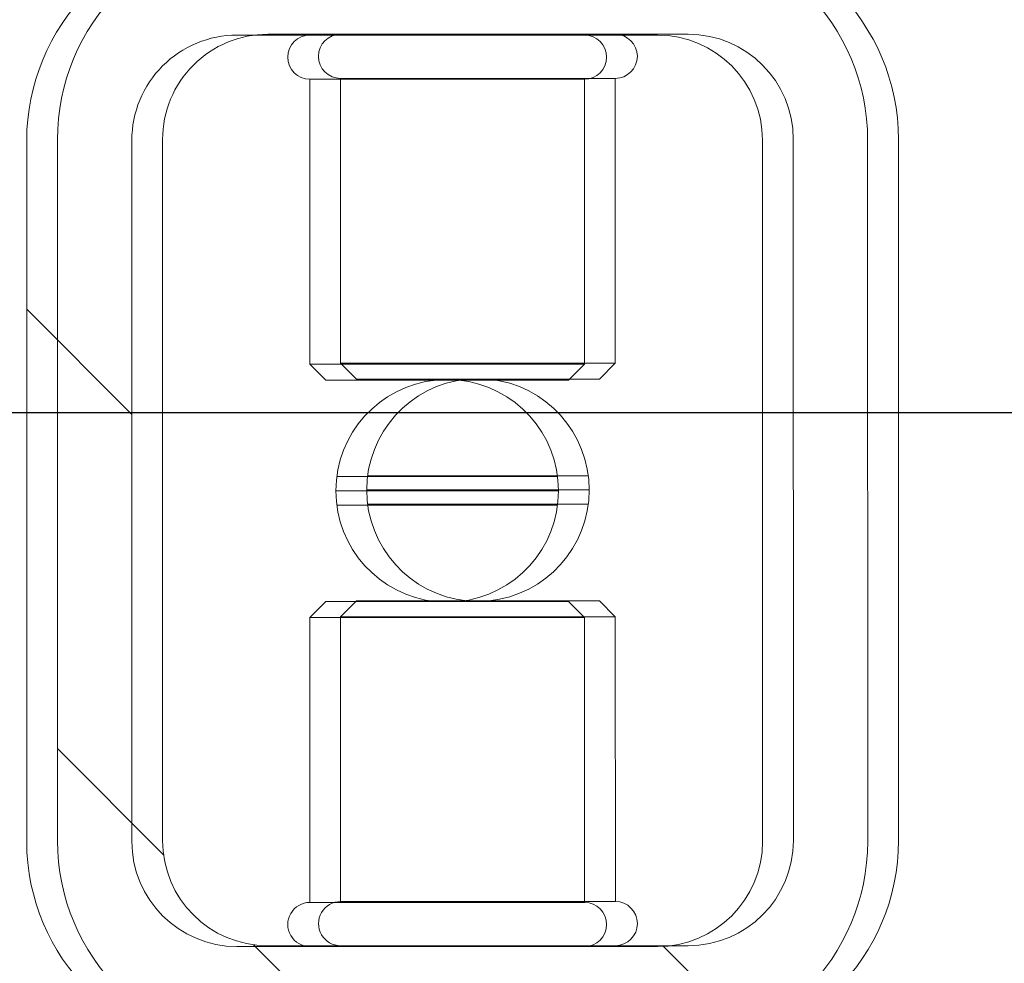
# Model space of a CAD drawing. Header units: feet. Extents: x 0 to 152508, y 0 to 59434.
# Tile 15 of 78: x 152346.045 to 152346.192, y 59280.798 to 59280.938. Entities that reach past the tile are written whole.
import ezdxf
from ezdxf import colors
from ezdxf.entities.mleader import LeaderData, LeaderLine
from ezdxf.math import Vec2, Vec3

# ---------------------------------------------------------------- set-up
doc = ezdxf.new("R2010")
doc.units = ezdxf.units.FT
doc.header["$LTSCALE"] = 0.1
doc.header["$MEASUREMENT"] = 0
for name, color, linetype, lineweight in [('Bridge plan$0$BR_P_Rail_Object', 251, 'Continuous', 30), ('Bridge plan$0$BR_P_Slab_Object', 2, 'Continuous', 30), ('Bridge plan$0$new FSB deck grid - PV_P_Curb', 1, 'Continuous', 13), ('Bridge plan$0$PV_P_EOP_Br', 252, 'Continuous', 30), ('Bridge plan$0$SC_Scratch7', 252, 'Continuous', 0)]:
    doc.layers.add(name, color=color, linetype=linetype, lineweight=lineweight)
doc.layers.add('Trellis Base$0$L-ANNO-NOTE', color=30, linetype='Continuous')
doc.styles.add('Trellis Base$0$ARIAL', font='arial.ttf', dxfattribs={"width": 0.9})
pattern_1 = [(135.001858, (9.823306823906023, -14.04070474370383), (0.2651559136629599, 0.2651731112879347), []), (135.001858, (9.646530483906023, -14.04071047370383), (0.2651559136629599, 0.2651731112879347), [])]

# ---------------------------------------------------------------- blocks, each defined once
blk = doc.blocks.new('Bridge plan$0$HIGH ST SCREENWALL_2 PANEL PLAN_8')
at = {"layer": 'Bridge plan$0$SC_Scratch7', "lineweight": 0, "extrusion": (0, 0, -1)}
h = blk.add_hatch(dxfattribs=at)
h.set_pattern_fill('ANSI32', color=256, scale=0.01, style=0, pattern_type=2)
h.set_pattern_definition(pattern_1)
h.paths.add_polyline_path([(2.398455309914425, 0.08396245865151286), (2.398458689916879, -0.02020399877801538, -0.4142135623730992), (2.36720976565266, -0.0514549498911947), (2.304709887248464, -0.051456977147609, -0.414213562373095), (2.273458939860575, -0.02020805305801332), (2.273455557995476, 0.08395840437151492, -0.414213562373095), (2.304704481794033, 0.1152093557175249), (2.367204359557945, 0.1152113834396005, -0.414213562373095)])
h.paths.add_polyline_path([(2.289083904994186, -0.02020754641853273, 0.414213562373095), (2.304709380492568, -0.0358320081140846), (2.367209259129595, -0.03582998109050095, 0.414213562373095), (2.382833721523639, -0.02020450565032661), (2.382830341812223, 0.0839619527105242, 0.4142135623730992), (2.367204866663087, 0.09958641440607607), (2.30470498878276, 0.09958438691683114, 0.414213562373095), (2.289080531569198, 0.08395891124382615)])
h = blk.add_hatch(dxfattribs=at)
h.set_pattern_fill('ANSI32', color=256, scale=0.01, style=0, pattern_type=2)
h.set_pattern_definition(pattern_1)
h.paths.add_polyline_path([(2.398455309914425, 0.08396245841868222), (2.398458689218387, -0.02020399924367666, -0.4142135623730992), (2.367209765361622, -0.05145495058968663), (2.304709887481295, -0.05145697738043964, -0.414213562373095), (2.273458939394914, -0.02020805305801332), (2.273455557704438, 0.08395840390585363, -0.414213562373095), (2.304704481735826, 0.1152093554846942), (2.367204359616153, 0.1152113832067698, -0.414213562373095)])
h.paths.add_polyline_path([(2.289083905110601, -0.02020754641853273, 0.414213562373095), (2.304709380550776, -0.03583200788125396), (2.367209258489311, -0.03582998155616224, 0.414213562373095), (2.382833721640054, -0.02020450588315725), (2.382830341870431, 0.08396195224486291, 0.4142135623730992), (2.367204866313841, 0.09958641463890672), (2.304704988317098, 0.0995843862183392, 0.414213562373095), (2.289080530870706, 0.08395891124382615)])
at = {"layer": 'Bridge plan$0$SC_Scratch7', "lineweight": 0}
for p, q in [((-2.304704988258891, 0.09958438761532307), (-2.367204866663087, 0.09958641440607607)), ((-2.304704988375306, 0.09958438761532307), (-2.367204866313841, 0.09958641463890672)), ((-2.35637176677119, 0.0930243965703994), (-2.35637313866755, 0.05070820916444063)), ((-2.356371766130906, 0.09302439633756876), (-2.356373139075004, 0.0507082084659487)), ((-2.35635619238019, 0.09302439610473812), (-2.35637176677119, 0.0930243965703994)), ((-2.35635619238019, 0.09302439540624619), (-2.356371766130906, 0.09302439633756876)), ((-2.315538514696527, 0.09302307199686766), (-2.35635619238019, 0.09302439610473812)), ((-2.315538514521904, 0.09302307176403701), (-2.35635619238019, 0.09302439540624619)), ((-2.315539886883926, 0.0507068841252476), (-2.315538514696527, 0.09302307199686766)), ((-2.315539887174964, 0.05070688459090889), (-2.315538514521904, 0.09302307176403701)), ((-2.398455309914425, 0.08396245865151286), (-2.39845868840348, -0.02020399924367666)), ((-2.398455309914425, 0.08396245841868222), (-2.398458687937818, -0.02020399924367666)), ((-2.382830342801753, 0.08396195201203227), (-2.382833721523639, -0.02020450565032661)), ((-2.3828303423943, 0.08396195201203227), (-2.382833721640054, -0.02020450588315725)), ((-2.289083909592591, -0.02020754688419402), (-2.289080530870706, 0.08395891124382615)), ((-2.289083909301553, -0.02020754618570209), (-2.289080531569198, 0.08395891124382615)), ((-2.273458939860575, -0.02020805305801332), (-2.273455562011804, 0.0839584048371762)), ((-2.273458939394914, -0.02020805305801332), (-2.273455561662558, 0.08395840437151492)), ((-2.35637313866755, 0.05070820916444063), (-2.354001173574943, 0.04833608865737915)), ((-2.356357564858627, 0.05070820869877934), (-2.35637313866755, 0.05070820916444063)), ((-2.356373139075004, 0.0507082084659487), (-2.354001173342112, 0.04833608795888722)), ((-2.356357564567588, 0.05070820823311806), (-2.356373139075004, 0.0507082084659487)), ((-2.315539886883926, 0.0507068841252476), (-2.356357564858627, 0.05070820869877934)), ((-2.315539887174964, 0.05070688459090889), (-2.356357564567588, 0.05070820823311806)), ((-2.317912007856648, 0.04833491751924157), (-2.315539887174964, 0.05070688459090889)), ((-2.317912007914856, 0.04833491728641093), (-2.315539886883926, 0.0507068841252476)), ((-2.353987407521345, 0.04833608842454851), (-2.354001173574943, 0.04833608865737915)), ((-2.353987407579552, 0.04833608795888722), (-2.354001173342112, 0.04833608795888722)), ((-2.317912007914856, 0.04833491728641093), (-2.353987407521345, 0.04833608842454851)), ((-2.317912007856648, 0.04833491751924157), (-2.353987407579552, 0.04833608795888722)), ((-2.319552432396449, 0.03400125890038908), (-2.352361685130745, 0.03400232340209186)), ((-2.319552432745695, 0.03400125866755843), (-2.352361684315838, 0.03400232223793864)), ((-2.319415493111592, 0.03187666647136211), (-2.352498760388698, 0.03187773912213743)), ((-2.319415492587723, 0.03187666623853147), (-2.352498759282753, 0.03187773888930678)), ((-2.319552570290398, 0.02975208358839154), (-2.35236182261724, 0.02975314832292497)), ((-2.319552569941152, 0.02975208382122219), (-2.352361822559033, 0.02975314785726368)), ((-2.354002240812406, 0.01541948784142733), (-2.35637436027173, 0.01304752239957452)), ((-2.354002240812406, 0.01541948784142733), (-2.356374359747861, 0.01304752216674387)), ((-2.354002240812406, 0.01541948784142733), (-2.317913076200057, 0.01541831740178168)), ((-2.354002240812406, 0.01541948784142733), (-2.317913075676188, 0.01541831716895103)), ((-2.315541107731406, 0.01304619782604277), (-2.317913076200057, 0.01541831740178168)), ((-2.315541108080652, 0.01304619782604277), (-2.317913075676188, 0.01541831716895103)), ((-2.35637436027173, 0.01304752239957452), (-2.356375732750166, -0.02926866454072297)), ((-2.356374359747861, 0.01304752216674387), (-2.356375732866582, -0.02926866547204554)), ((-2.35637436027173, 0.01304752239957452), (-2.315541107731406, 0.01304619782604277)), ((-2.356374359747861, 0.01304752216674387), (-2.315541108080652, 0.01304619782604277)), ((-2.315542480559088, -0.02926999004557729), (-2.315541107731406, 0.01304619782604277)), ((-2.31554248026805, -0.029269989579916), (-2.315541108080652, 0.01304619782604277)), ((-2.356375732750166, -0.02926866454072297), (-2.315542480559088, -0.02926999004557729)), ((-2.356375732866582, -0.02926866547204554), (-2.31554248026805, -0.029269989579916)), ((-2.367209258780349, -0.03582998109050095), (-2.304709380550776, -0.03583200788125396)), ((-2.367209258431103, -0.03582998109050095), (-2.304709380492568, -0.0358320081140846))]:
    blk.add_line(p, q, dxfattribs=at)
for centre, radius, start, end in [((-2.367205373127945, 0.08396144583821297), 0.03124993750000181, 89.9981416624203, 179.9981416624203), ((-2.367205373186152, 0.08396144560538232), 0.03124993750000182, 89.9981416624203, 179.9981416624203), ((-2.304705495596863, 0.08395941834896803), 0.03124993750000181, 359.9981416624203, 89.9981416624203), ((-2.304705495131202, 0.0839594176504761), 0.03124993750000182, 359.9981416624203, 89.9981416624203), ((-2.367205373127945, 0.08396144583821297), 0.01562496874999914, 89.9981416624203, 179.9981416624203), ((-2.367205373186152, 0.08396144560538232), 0.01562496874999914, 89.9981416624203, 179.9981416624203), ((-2.356371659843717, 0.09630522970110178), 0.003280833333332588, 89.99814166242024, 269.9981416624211), ((-2.356371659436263, 0.09630522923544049), 0.003280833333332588, 89.99814166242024, 269.9981416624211), ((-2.315538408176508, 0.09630390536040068), 0.003280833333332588, 269.9981416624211, 89.99814166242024), ((-2.31553840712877, 0.09630390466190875), 0.003280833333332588, 269.9981416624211, 89.99814166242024), ((-2.304705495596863, 0.08395941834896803), 0.0156249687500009, 359.9981416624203, 89.9981416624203), ((-2.304705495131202, 0.0839594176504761), 0.01562496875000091, 359.9981416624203, 89.9981416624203), ((-2.335957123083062, 0.03187720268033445), 0.01654163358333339, 95.75174432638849, 264.2445389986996), ((-2.335957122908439, 0.03187720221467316), 0.01654163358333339, 95.75174432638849, 264.2445389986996), ((-2.335957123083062, 0.03187720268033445), 0.01654163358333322, 275.7517443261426, 84.24453899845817), ((-2.335957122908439, 0.03187720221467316), 0.01654163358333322, 275.7517443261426, 84.24453899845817), ((-2.367208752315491, -0.02020501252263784), 0.03124993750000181, 179.9981416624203, 269.9981416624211), ((-2.367208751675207, -0.02020501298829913), 0.03124993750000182, 179.9981416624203, 269.9981416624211), ((-2.367208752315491, -0.02020501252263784), 0.01562496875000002, 179.9981416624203, 269.9981416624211), ((-2.367208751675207, -0.02020501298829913), 0.01562496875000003, 179.9981416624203, 269.9981416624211), ((-2.304708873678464, -0.02020703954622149), 0.03124993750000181, 269.9981416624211, 359.9981416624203), ((-2.304708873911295, -0.02020703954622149), 0.03124993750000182, 269.9981416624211, 359.9981416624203), ((-2.304708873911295, -0.02020703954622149), 0.01562496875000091, 269.9981416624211, 359.9981416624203), ((-2.304708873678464, -0.02020703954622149), 0.0156249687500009, 269.9981416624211, 359.9981416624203), ((-2.356375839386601, -0.03254949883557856), 0.00328083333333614, 89.99814166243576, 269.9981416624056), ((-2.35637583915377, -0.03254949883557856), 0.00328083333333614, 89.99814166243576, 269.9981416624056), ((-2.3155425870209, -0.03255082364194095), 0.00328083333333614, 269.9981416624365, 89.99814166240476), ((-2.315542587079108, -0.03255082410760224), 0.00328083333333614, 269.9981416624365, 89.99814166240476)]:
    blk.add_arc(centre, radius, start, end, dxfattribs=at)
blk = doc.blocks.new('Bridge plan$0$HIGH ST SCREENWALL_2 PANEL PLAN_9')
at = {"layer": 'Bridge plan$0$SC_Scratch7', "lineweight": 0, "extrusion": (0, 0, -1)}
h = blk.add_hatch(dxfattribs=at)
h.set_pattern_fill('ANSI32', color=256, scale=0.01, style=0, pattern_type=2)
h.set_pattern_definition([(135.001858, (13.82849324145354, -14.04060905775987), (0.2651559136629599, 0.2651731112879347), []), (135.001858, (13.65171690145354, -14.04061478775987), (0.2651559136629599, 0.2651731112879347), [])])
h.paths.add_polyline_path([(6.403655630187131, 0.0840923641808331), (6.403659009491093, -0.02007409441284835, -0.4142135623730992), (6.372410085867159, -0.05132504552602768), (6.309910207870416, -0.05132707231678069, -0.414213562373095), (6.27865925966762, -0.0200781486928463), (6.278655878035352, 0.08408830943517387, -0.414213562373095), (6.30990480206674, 0.1153392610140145), (6.372404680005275, 0.1153412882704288, -0.414213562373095)])
h.paths.add_polyline_path([(6.294284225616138, -0.02007764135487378, 0.414213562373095), (6.309909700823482, -0.03570210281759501), (6.372409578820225, -0.03570007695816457, 0.414213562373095), (6.388034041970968, -0.02007460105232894), (6.388030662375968, 0.08409185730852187, 0.4142135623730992), (6.372405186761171, 0.09971631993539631), (6.309905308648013, 0.09971429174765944, 0.414213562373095), (6.29428085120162, 0.08408881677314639)])
at = {"layer": 'Bridge plan$0$SC_Scratch7', "lineweight": 0}
for p, q in [((-6.309905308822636, 0.09971429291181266), (-6.372405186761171, 0.09971631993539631)), ((-6.361572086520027, 0.09315430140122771), (-6.361573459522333, 0.05083811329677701)), ((-6.361556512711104, 0.09315430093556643), (-6.361572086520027, 0.09315430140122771)), ((-6.320738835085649, 0.09315297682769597), (-6.361556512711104, 0.09315430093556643)), ((-6.32074020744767, 0.05083678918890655), (-6.320738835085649, 0.09315297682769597)), ((-6.403655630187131, 0.0840923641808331), (-6.403659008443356, -0.02007409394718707)), ((-6.388030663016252, 0.08409185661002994), (-6.388034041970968, -0.02007460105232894)), ((-6.294284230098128, -0.02007764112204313), (-6.29428085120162, 0.08408881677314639)), ((-6.27865925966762, -0.0200781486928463), (-6.278655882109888, 0.08408830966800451)), ((-6.361573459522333, 0.05083811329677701), (-6.359201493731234, 0.0484659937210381)), ((-6.361557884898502, 0.05083811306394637), (-6.361573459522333, 0.05083811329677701)), ((-6.32074020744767, 0.05083678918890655), (-6.361557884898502, 0.05083811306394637)), ((-6.323112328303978, 0.04846482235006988), (-6.32074020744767, 0.05083678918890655)), ((-6.359187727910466, 0.04846599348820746), (-6.359201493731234, 0.0484659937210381)), ((-6.323112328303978, 0.04846482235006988), (-6.359187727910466, 0.04846599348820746)), ((-6.324752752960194, 0.03413116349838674), (-6.35756200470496, 0.03413222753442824)), ((-6.324615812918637, 0.03200657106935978), (-6.357699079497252, 0.03200764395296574)), ((-6.324752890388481, 0.02988198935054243), (-6.35756214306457, 0.02988305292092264)), ((-6.359202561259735, 0.01554939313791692), (-6.361574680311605, 0.01317742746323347)), ((-6.359202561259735, 0.01554939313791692), (-6.32311339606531, 0.01554822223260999)), ((-6.320741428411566, 0.01317610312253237), (-6.32311339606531, 0.01554822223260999)), ((-6.361574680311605, 0.01317742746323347), (-6.361576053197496, -0.0291387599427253)), ((-6.361574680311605, 0.01317742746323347), (-6.320741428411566, 0.01317610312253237)), ((-6.320742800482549, -0.02914008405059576), (-6.320741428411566, 0.01317610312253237)), ((-6.361576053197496, -0.0291387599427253), (-6.320742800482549, -0.02914008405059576)), ((-6.372409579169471, -0.03570007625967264), (-6.309909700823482, -0.03570210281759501))]:
    blk.add_line(p, q, dxfattribs=at)
for centre, radius, start, end in [((-6.372405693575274, 0.08409135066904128), 0.03124993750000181, 89.9981416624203, 179.9981416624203), ((-6.309905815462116, 0.08408932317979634), 0.03124993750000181, 359.9981416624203, 89.9981416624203), ((-6.372405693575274, 0.08409135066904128), 0.01562496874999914, 89.9981416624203, 179.9981416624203), ((-6.361571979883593, 0.09643513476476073), 0.003280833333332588, 89.99814166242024, 269.9981416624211), ((-6.320738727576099, 0.09643381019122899), 0.003280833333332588, 269.9981416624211, 89.99814166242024), ((-6.309905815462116, 0.08408932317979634), 0.0156249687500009, 359.9981416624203, 89.9981416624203), ((-6.341157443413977, 0.0320071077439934), 0.01654163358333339, 95.75174432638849, 264.2445389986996), ((-6.341157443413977, 0.0320071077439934), 0.01654163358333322, 275.7517443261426, 84.24453899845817), ((-6.372409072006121, -0.02007510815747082), 0.03124993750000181, 179.9981416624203, 269.9981416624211), ((-6.372409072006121, -0.02007510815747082), 0.01562496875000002, 179.9981416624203, 269.9981416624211), ((-6.309909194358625, -0.02007713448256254), 0.03124993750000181, 269.9981416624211, 359.9981416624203), ((-6.309909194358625, -0.02007713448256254), 0.0156249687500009, 269.9981416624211, 359.9981416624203), ((-6.361576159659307, -0.03241959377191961), 0.00328083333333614, 89.99814166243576, 269.9981416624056), ((-6.320742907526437, -0.032420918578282), 0.00328083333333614, 269.9981416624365, 89.99814166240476)]:
    blk.add_arc(centre, radius, start, end, dxfattribs=at)
blk = doc.blocks.new('Bridge plan')
at = {"layer": 'Bridge plan$0$BR_P_Rail_Object', "lineweight": -3}
blk.add_line((1828195.652751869, 711482.1428165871), (1828078.811847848, 711482.1428165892), dxfattribs=at)
at = {"layer": 'Bridge plan$0$BR_P_Slab_Object', "lineweight": -3, "extrusion": (0, 0, -1)}
blk.add_arc((-1828090.169735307, 711476.3242716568), 34.99999999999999, 7.36280030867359, 88.0910785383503, dxfattribs=at)
at = {"layer": 'Bridge plan$0$new FSB deck grid - PV_P_Curb', "lineweight": -3, "flags": 128}
blk.add_lwpolyline([(1828055.540194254, 711471.0040055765), (1828055.678605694, 711477.106561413, -0.3979067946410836), (1828089.020512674, 711510.8051255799), (1828097.788985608, 711511.0973726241), (1828106.051032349, 711503.3682987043), (1828170.577748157, 711505.5189288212), (1828178.306822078, 711513.7809755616), (1828178.672675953, 711513.7931692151, -0.4294485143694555), (1828209.150341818, 711483.7662739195, -0.037111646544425), (1828208.745939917, 711479.4118610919), (1828207.966893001, 711474.7845801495)], format="xyb", dxfattribs=at)
at = {"layer": 'Bridge plan$0$PV_P_EOP_Br', "lineweight": -3, "extrusion": (0, 0, -1)}
for start in [1.299296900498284, 7.36280030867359]:
    blk.add_arc((-1828090.169735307, 711476.3242716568), 34.99999999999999, start, 88.0910785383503, dxfattribs=at)
at = {"layer": 'Bridge plan$0$SC_Scratch7', "lineweight": -3, "extrusion": (0, 0, -1), "rotation": 180.0002309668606}
for name, p in [('Bridge plan$0$HIGH ST SCREENWALL_2 PANEL PLAN_8', (-1828087.512766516, 711482.1632231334)), ('Bridge plan$0$HIGH ST SCREENWALL_2 PANEL PLAN_9', (-1828091.513391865, 711482.1632070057))]:
    blk.add_blockref(name, p, dxfattribs=at)
blk = doc.blocks.new('Trellis Base')
blk.add_blockref('Bridge plan', (-1675739.0632623, -652201.2630976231))
at = {"layer": 'Trellis Base$0$L-ANNO-NOTE'}
ml = blk.add_multileader_mtext('Standard', dxfattribs=at)
ml.set_content('W. LIVINGSTON AVENUE', color=11, style='Trellis Base$0$ARIAL')
ml.set_leader_properties()
ml.build(insert=Vec2(0, 0))
ml.multileader.update_dxf_attribs({"has_dogleg": 0, "dogleg_length": 0.36, "arrow_head_size": 1.25, "scale": 10})
ctx = ml.context
ctx.base_point, ctx.scale, ctx.char_height, ctx.arrow_head_size, ctx.landing_gap_size, ctx.plane_origin, ctx.plane_x_axis, ctx.plane_y_axis = Vec3(152493.4333448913, 59387.86988106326), 10, 1.25, 1.25, 0.5, Vec3(152496.4817137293, 59382.31385021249), Vec3(0.2347390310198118, 0.9720584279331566), Vec3(-0.9720584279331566, 0.2347390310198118)
notes = []
notes.append((ctx, [(0, (0, 0, 0), (0, 0), (1, 0), 1, [])]))
ctx.mtext.insert, ctx.mtext.text_direction, ctx.mtext.rotation, ctx.mtext.flow_direction = Vec3(152492.9328174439, 59388.50512407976), Vec3(0.2347390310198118, 0.9720584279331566), 1.333846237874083, 5
ml = blk.add_multileader_mtext('Standard', dxfattribs=at)
ml.set_content('S. FRONT STREET', color=11, style='Trellis Base$0$ARIAL')
ml.set_leader_properties()
ml.build(insert=Vec2(0, 0))
ml.multileader.update_dxf_attribs({"has_dogleg": 0, "dogleg_length": 0.36, "arrow_head_size": 1.25, "scale": 10})
ctx = ml.context
ctx.base_point, ctx.scale, ctx.char_height, ctx.arrow_head_size, ctx.landing_gap_size, ctx.plane_origin = Vec3(152391.6984540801, 59316.60244546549), 10, 1.25, 1.25, 0.5, Vec3(152387.0132386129, 59312.33503554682)
notes.append((ctx, [(0, (0, 0, 0), (0, 0), (1, 0), 1, [])]))
ctx.mtext.insert, ctx.mtext.flow_direction = Vec3(152392.1984540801, 59317.23810371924), 5
for ctx, leaders in notes:
    for number, flags, end, landing, length, lines in leaders:
        leader = LeaderData()
        leader.index, (leader.has_last_leader_line, leader.has_dogleg_vector, leader.attachment_direction) = number, flags
        leader.last_leader_point, leader.dogleg_vector, leader.dogleg_length = Vec3(end), Vec3(landing), length
        for number, points, colour, breaks in lines:
            line = LeaderLine()
            line.index, line.vertices, line.color, line.breaks = number, Vec3.list(points), colors.encode_raw_color(colour), breaks
            leader.lines.append(line)
        ctx.leaders.append(leader)

msp = doc.modelspace()

# ---------------------------------------------------------------- block references
msp.add_blockref('Trellis Base', (0, 0))

doc.saveas('drawing.dxf')
